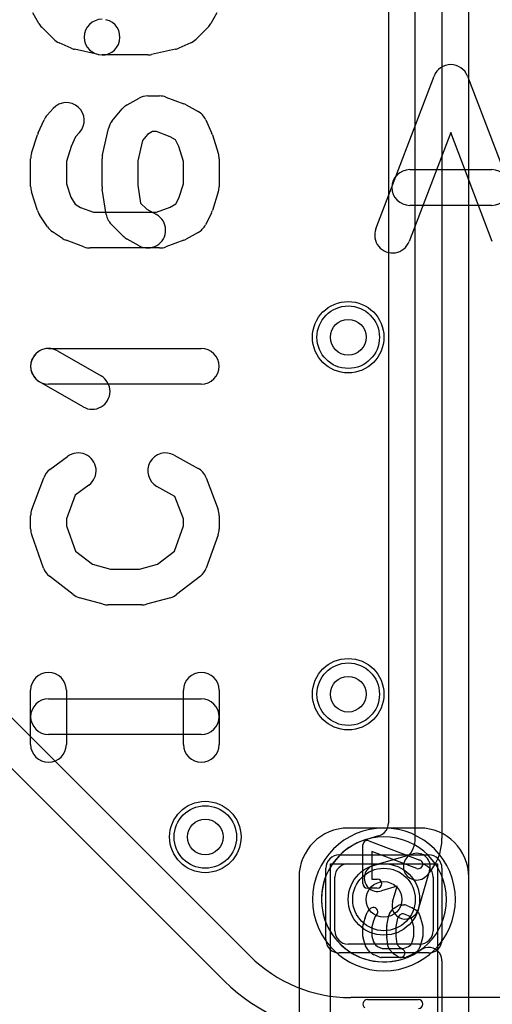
# Model space of a CAD drawing. Extents: x 0 to 20.5, y -0.5 to 20.
# Tile 13 of 20: x 12.1 to 14.7, y 7.3 to 12.8. Entities that reach past the tile are written whole.
import ezdxf

# ---------------------------------------------------------------- set-up
doc = ezdxf.new("R2010")
doc.units = 0
for name, color, linetype in [('Hole', 1, 'CONTINUOUS'), ('L1', 3, 'CONTINUOUS'), ('L2', 3, 'CONTINUOUS'), ('L3', 3, 'CONTINUOUS'), ('L4', 3, 'CONTINUOUS'), ('MetalMask-A', 176, 'CONTINUOUS'), ('PartsArea-A', 111, 'CONTINUOUS'), ('PartsSilk-A', 221, 'CONTINUOUS'), ('PartsSilk-B', 221, 'CONTINUOUS'), ('Resist-A', 2, 'CONTINUOUS'), ('Resist-B', 2, 'CONTINUOUS'), ('Silk-A', 140, 'CONTINUOUS'), ('Silk-B', 140, 'CONTINUOUS')]:
    doc.layers.add(name, color=color, linetype=linetype)

msp = doc.modelspace()

# ---------------------------------------------------------------- linework, layer by layer
at = {"layer": 'Hole'}
for centre in [(13.9, 11), (13.9, 9), (13.1, 8.2), (14.1, 7.85)]:
    msp.add_circle(centre, 0.1, dxfattribs=at)
at = {"layer": 'L1'}
for p, q in [((14.3, 8.25004), (13.9, 8.25004)), ((13.9, 8.05), (14.3, 8.05)), ((13.62496, 7.975), (13.62496, 6.40004)), ((13.825, 7.675), (13.825, 7.975)), ((14.375, 7.975), (14.375, 7.675)), ((14.57504, 6.825), (14.57504, 7.975)), ((14.3, 7.6), (13.9, 7.6))]:
    msp.add_line(p, q, dxfattribs=at)
for centre in [(13.9, 11), (13.9, 9), (13.1, 8.2), (14.1, 7.85)]:
    msp.add_circle(centre, 0.2, dxfattribs=at)
for centre, radius, start, end in [((13.9, 7.975), 0.27504, 90, 180), ((14.3, 7.975), 0.27504, 0, 90), ((13.9, 7.975), 0.075, 90, 180), ((14.3, 7.975), 0.075, 0, 90), ((13.9, 7.675), 0.075, 180, -90), ((14.3, 7.675), 0.075, -90, 0)]:
    msp.add_arc(centre, radius, start, end, dxfattribs=at)
at = {"layer": 'L2'}
for p, q in [((14.275, 8.19356), (14.275, 13.65644)), ((14.425, 13.65644), (14.425, 8.19356)), ((14.575, 3.11421), (14.575, 13.65644)), ((14.12496, 13.57184), (14.12496, 8.27815)), ((14.06941, 8.20569), (14.00245, 8.18617)), ((14.07203, 8.20648), (14.07159, 8.20634)), ((14.044, 8.042), (14.26283, 8.10583)), ((14.35583, 8.01283), (14.292, 7.794)), ((14.17353, 7.92353), (14.086, 7.898)), ((14.148, 7.836), (14.17353, 7.92353)), ((14.42496, 7.50623), (14.42496, 5.15071))]:
    msp.add_line(p, q, dxfattribs=at)
for centre in [(13.9, 11), (13.9, 9), (13.1, 8.2), (14.1, 7.85)]:
    msp.add_circle(centre, 0.2, dxfattribs=at)
for centre, radius, start, end in [((14.04996, 8.27815), 0.075, -45, 0), ((14.04998, 8.27813), 0.07497, -72.89446, -45), ((14.09999, 7.85), 0.35004, 106.74988, -53.97768), ((14.06387, 7.96966), 0.22505, 106.11081, 106.72387), ((13.981, 8.25801), 0.07497, -74.19527, -73.37542), ((14.04921, 8.2779), 0.07498, -74.37159, -72.63321), ((14.12413, 8.19356), 0.15087, -45, 0), ((14.12413, 8.19356), 0.30087, -45.00135, 0), ((14.28384, 8.03384), 0.075, 134.9946, -45.00179), ((14.28383, 8.03383), 0.075, -16.2602, 106.2602), ((14.065, 7.97), 0.075, 106.2602, -73.73869), ((14.22, 7.815), 0.075, 163.73979, -16.26131), ((14.34994, 7.50626), 0.07497, 104.03439, 126.02456), ((14.34995, 7.50622), 0.07501, 14.03439, 104.03439), ((14.34999, 7.50623), 0.07497, 0, 14.03439)]:
    msp.add_arc(centre, radius, start, end, dxfattribs=at)
at = {"layer": 'L3'}
for centre in [(13.9, 11), (13.9, 9), (13.1, 8.2)]:
    msp.add_circle(centre, 0.2, dxfattribs=at)
for start, end in [(90, -90), (-90, 90)]:
    msp.add_arc((14.1, 7.85), 0.40004, start, end, dxfattribs=at)
at = {"layer": 'L4'}
for p, q in [((13.34856, 7.53434), (7.2879, 13.595)), ((7.14645, 13.45355), (13.20711, 7.39289)), ((15.8, 7.30004), (13.91421, 7.30004))]:
    msp.add_line(p, q, dxfattribs=at)
for centre in [(13.9, 11), (13.9, 9), (13.1, 8.2), (14.1, 7.85)]:
    msp.add_circle(centre, 0.2, dxfattribs=at)
for centre, radius, start, end in [((14.1, 7.85), 0.35004, 90, -90), ((14.1, 7.85), 0.35004, -90, 90), ((13.91421, 8.1), 0.79996, -134.99949, -90), ((13.91422, 8.1), 1, -135, -90.00057)]:
    msp.add_arc(centre, radius, start, end, dxfattribs=at)
at = {"layer": 'MetalMask-A'}
for p, q in [((13.9, 8.05), (14.3, 8.05)), ((13.825, 7.675), (13.825, 7.975)), ((14.375, 7.975), (14.375, 7.675)), ((14.3, 7.6), (13.9, 7.6))]:
    msp.add_line(p, q, dxfattribs=at)
for centre, start, end in [((13.9, 7.975), 90, 180), ((14.3, 7.975), 0, 90), ((13.9, 7.675), 180, -90), ((14.3, 7.675), -90, 0)]:
    msp.add_arc(centre, 0.075, start, end, dxfattribs=at)
at = {"layer": 'PartsArea-A'}
for p, q in [((13.8, 6.75), (13.8, 8.05)), ((13.8, 8.05), (14.4, 8.05)), ((14.4, 8.05), (14.4, 6.75))]:
    msp.add_line(p, q, dxfattribs=at)
at = {"layer": 'PartsSilk-A'}
for p, q in [((14.01629, 8.17893), (14.30147, 8.07059)), ((13.98241, 7.93889), (13.98241, 8.15556)), ((14.28371, 8.02385), (14.03241, 8.11932)), ((14.03241, 8.11932), (14.03241, 7.96389)), ((14.03241, 7.96389), (14.06296, 7.96389)), ((14.06296, 7.91389), (14.00741, 7.91389)), ((14.01011, 7.78229), (14.02122, 7.79618)), ((14.13176, 7.77044), (14.15028, 7.79544)), ((14.15713, 7.80176), (14.17935, 7.81564)), ((14.19259, 7.81944), (14.21481, 7.81944)), ((14.22442, 7.81752), (14.25776, 7.80364)), ((14.2614, 7.80176), (14.28362, 7.78787)), ((13.98337, 7.70687), (13.99448, 7.74576)), ((13.99531, 7.74817), (14.00642, 7.77595)), ((14.04221, 7.73079), (14.03241, 7.6965)), ((14.05147, 7.75395), (14.04221, 7.73079)), ((14.06026, 7.76494), (14.05147, 7.75395)), ((14.11623, 7.7049), (14.12734, 7.76046)), ((14.17527, 7.74517), (14.16574, 7.69752)), ((14.18764, 7.76187), (14.17527, 7.74517)), ((14.19976, 7.76944), (14.18764, 7.76187)), ((14.20981, 7.76944), (14.19976, 7.76944)), ((14.23664, 7.75827), (14.20981, 7.76944)), ((14.25019, 7.7498), (14.23664, 7.75827)), ((14.25779, 7.73079), (14.25019, 7.7498)), ((14.26759, 7.6965), (14.25779, 7.73079)), ((14.29358, 7.77595), (14.30469, 7.74817)), ((14.30552, 7.74576), (14.31663, 7.70687)), ((13.98241, 7.64167), (13.98241, 7.7)), ((14.03241, 7.6965), (14.03241, 7.64517)), ((14.11574, 7.64167), (14.11574, 7.7)), ((14.16574, 7.69752), (14.16574, 7.64342)), ((14.26759, 7.64517), (14.26759, 7.6965)), ((14.31759, 7.7), (14.31759, 7.64167)), ((13.99448, 7.59591), (13.98337, 7.6348)), ((14.03241, 7.64517), (14.04167, 7.61275)), ((14.12339, 7.58541), (14.11598, 7.63819)), ((14.16574, 7.64342), (14.17186, 7.59985)), ((14.25792, 7.61133), (14.26759, 7.64517)), ((14.31663, 7.6348), (14.30552, 7.59591)), ((14.01182, 7.56504), (13.99701, 7.59004)), ((14.03685, 7.54389), (14.01833, 7.55778)), ((14.04167, 7.61275), (14.05231, 7.5948)), ((14.05231, 7.5948), (14.06435, 7.58577)), ((14.06435, 7.58577), (14.09019, 7.575)), ((14.09019, 7.575), (14.20981, 7.575)), ((14.15168, 7.54728), (14.12946, 7.57228)), ((14.17186, 7.59985), (14.18667, 7.58318)), ((14.18667, 7.58318), (14.20584, 7.5712)), ((14.20981, 7.575), (14.23664, 7.58618)), ((14.23664, 7.58618), (14.25063, 7.59492)), ((14.25063, 7.59492), (14.25792, 7.61133)), ((14.30433, 7.59263), (14.29322, 7.56763)), ((14.07558, 7.52692), (14.04224, 7.54081)), ((14.21481, 7.525), (14.08519, 7.525)), ((14.17934, 7.5288), (14.15712, 7.54269)), ((14.25776, 7.54081), (14.22442, 7.52692)), ((14.28362, 7.55658), (14.2614, 7.54269)), ((14.00741, 7.28889), (14.29259, 7.28889))]:
    msp.add_line(p, q, dxfattribs=at)
for centre, start, end in [((14.00741, 8.15556), 69.19449, 180), ((14.29259, 8.04722), -110.80551, 69.19819), ((14.06296, 7.93889), -90, 90), ((14.00741, 7.93889), 180, -90), ((14.02963, 7.76667), 141.33303, 158.2071), ((14.04074, 7.78056), -38.66697, 141.34522), ((14.17037, 7.78056), 121.98594, 143.47387), ((14.19259, 7.79444), 90, 121.98594), ((14.21481, 7.79444), 67.39424, 90), ((14.24815, 7.78056), 57.99462, 67.39424), ((14.27037, 7.76667), 21.7929, 57.99462), ((14.01852, 7.73889), 158.2071, 164.05146), ((14.15185, 7.75556), 143.47387, 168.69456), ((14.28148, 7.73889), 15.94854, 21.7929), ((14.00741, 7.7), 164.05146, 180), ((14.14074, 7.7), 168.69456, 180), ((14.29259, 7.7), 0, 15.94854), ((14.00741, 7.64167), 180, -164.05146), ((14.14074, 7.64167), 180, -171.99953), ((14.29259, 7.64167), -15.94854, 0), ((14.01852, 7.60278), -164.05146, -149.36248), ((14.03333, 7.57778), -149.36248, -126.8699), ((14.14815, 7.58889), -171.99953, -138.37217), ((14.19259, 7.55), -122.00538, 57.98998), ((14.27037, 7.57778), -57.99462, -23.95086), ((14.28148, 7.60278), -23.95086, -15.94854), ((14.05185, 7.56389), -126.8699, -112.60576), ((14.08519, 7.55), -112.60576, -90), ((14.17037, 7.56389), -138.37217, -122.00538), ((14.21481, 7.55), -90, -67.39424), ((14.24815, 7.56389), -67.39424, -57.99462), ((14.00741, 7.26389), 90, -122.93381), ((14.29259, 7.26389), -90, 90)]:
    msp.add_arc(centre, 0.025, start, end, dxfattribs=at)
at = {"layer": 'PartsSilk-B'}
for p, q in [((14.0547, 11.60782), (14.38062, 12.46338)), ((14.56752, 12.46338), (14.89345, 11.60782)), ((14.47407, 12.14688), (14.2416, 11.53662)), ((14.70655, 11.53662), (14.47407, 12.14688)), ((14.24444, 11.93889), (14.7037, 11.93889)), ((14.7037, 11.73889), (14.24444, 11.73889))]:
    msp.add_line(p, q, dxfattribs=at)
for centre, start, end in [((14.47407, 12.42778), 20.85446, 159.14554), ((14.24444, 11.83889), 90, -90), ((14.7037, 11.83889), -90, 90), ((14.14815, 11.57222), 159.14554, -20.85401)]:
    msp.add_arc(centre, 0.1, start, end, dxfattribs=at)
at = {"layer": 'Resist-A'}
for p, q in [((13.85, 8.1), (14.35, 8.1)), ((13.775, 7.625), (13.775, 8.025)), ((14.425, 8.025), (14.425, 7.625)), ((14.35, 7.55), (13.85, 7.55))]:
    msp.add_line(p, q, dxfattribs=at)
for centre in [(13.9, 11), (13.9, 9), (13.1, 8.2), (14.1, 7.85)]:
    msp.add_circle(centre, 0.175, dxfattribs=at)
for centre, start, end in [((13.85, 8.025), 90, 180), ((14.35, 8.025), 0, 90), ((13.85, 7.625), 180, -90), ((14.35, 7.625), -90, 0)]:
    msp.add_arc(centre, 0.075, start, end, dxfattribs=at)
at = {"layer": 'Resist-B'}
for centre in [(13.9, 11), (13.9, 9), (13.1, 8.2), (14.1, 7.85)]:
    msp.add_circle(centre, 0.175, dxfattribs=at)
at = {"layer": 'Silk-A'}
for p, q in [((12.16841, 12.75838), (12.13507, 12.81764)), ((13.16493, 12.81764), (13.13159, 12.75838)), ((12.2515, 12.67003), (12.18484, 12.7367)), ((13.11516, 12.7367), (13.0485, 12.67003)), ((12.34828, 12.61973), (12.28161, 12.64936)), ((13.01839, 12.64936), (12.95172, 12.61973)), ((12.50053, 12.58386), (12.3672, 12.61349)), ((12.77778, 12.58148), (12.52222, 12.58148)), ((12.9328, 12.61349), (12.79947, 12.58386)), ((12.66254, 12.30223), (12.72921, 12.33927)), ((12.77778, 12.35185), (12.84444, 12.35185)), ((12.87917, 12.34562), (12.97917, 12.30858)), ((12.993, 12.30223), (13.05967, 12.2652)), ((12.21456, 12.24468), (12.24789, 12.28171)), ((12.57874, 12.21217), (12.63429, 12.27883)), ((12.16437, 12.14473), (12.1977, 12.21881)), ((13.1023, 12.21881), (13.13563, 12.14473)), ((12.39655, 12.14791), (12.37367, 12.1225)), ((12.52466, 12.02196), (12.558, 12.17011)), ((12.80369, 12.15185), (12.77599, 12.13646)), ((12.82652, 12.15185), (12.80369, 12.15185)), ((12.90255, 12.12369), (12.82652, 12.15185)), ((12.12702, 12.03061), (12.16036, 12.13431)), ((12.37367, 12.1225), (12.34905, 12.06777)), ((12.74782, 12.10266), (12.72222, 11.98889)), ((12.77599, 12.13646), (12.74782, 12.10266)), ((12.93354, 12.10648), (12.90255, 12.12369)), ((12.95095, 12.06777), (12.93354, 12.10648)), ((13.13964, 12.13431), (13.17298, 12.03061)), ((12.34905, 12.06777), (12.32222, 11.98432)), ((12.97778, 11.98432), (12.95095, 12.06777)), ((12.12222, 11.84444), (12.12222, 12)), ((12.32222, 11.98432), (12.32222, 11.86012)), ((12.52222, 11.84444), (12.52222, 12)), ((12.72222, 11.98889), (12.72222, 11.85229)), ((12.97778, 11.86012), (12.97778, 11.98432)), ((13.17778, 12), (13.17778, 11.84444)), ((12.16036, 11.71013), (12.12702, 11.81383)), ((12.32222, 11.86012), (12.3465, 11.78461)), ((12.54566, 11.68811), (12.52344, 11.82885)), ((12.72222, 11.85229), (12.73814, 11.75142)), ((12.95158, 11.77862), (12.97778, 11.86012)), ((13.17298, 11.81383), (13.13964, 11.71013)), ((12.3465, 11.78461), (12.37211, 11.74618)), ((12.73814, 11.75142), (12.77191, 11.71766)), ((12.9355, 11.74647), (12.95158, 11.77862)), ((12.37211, 11.74618), (12.40128, 11.72675)), ((12.40128, 11.72675), (12.47348, 11.7)), ((12.47348, 11.7), (12.82652, 11.7)), ((12.77191, 11.71766), (12.82635, 11.68742)), ((12.82652, 11.7), (12.90255, 11.72816)), ((12.90255, 11.72816), (12.9355, 11.74647)), ((13.13389, 11.69602), (13.10056, 11.62935)), ((12.21679, 11.61861), (12.17235, 11.68528)), ((12.3001, 11.55383), (12.24454, 11.59086)), ((12.6404, 11.56632), (12.57373, 11.63298)), ((13.05967, 11.58665), (12.993, 11.54962)), ((12.42083, 11.50623), (12.32083, 11.54327)), ((12.72921, 11.51258), (12.66254, 11.54962)), ((12.97917, 11.54327), (12.87917, 11.50623)), ((12.84444, 11.5), (12.45556, 11.5)), ((12.22222, 10.93704), (13.07778, 10.93704)), ((12.27212, 10.9237), (12.51657, 10.78296)), ((12.41677, 10.60964), (12.17232, 10.75038)), ((13.07778, 10.73704), (12.22222, 10.73704)), ((12.22937, 10.25814), (12.32937, 10.33221)), ((12.92634, 10.33927), (13.05967, 10.2652)), ((12.12859, 10.03511), (12.19526, 10.21289)), ((13.10474, 10.21289), (13.17141, 10.03511)), ((12.44841, 10.17149), (12.37215, 10.11501)), ((12.93039, 10.10823), (12.82922, 10.16443)), ((12.37215, 10.11501), (12.32222, 9.98187)), ((12.97778, 9.98187), (12.93039, 10.10823)), ((12.12222, 9.92593), (12.12222, 10)), ((13.17778, 10), (13.17778, 9.92593)), ((12.32222, 9.98187), (12.32222, 9.94338)), ((12.32222, 9.94338), (12.37316, 9.80188)), ((12.92684, 9.80188), (12.97778, 9.94338)), ((12.97778, 9.94338), (12.97778, 9.98187)), ((12.1948, 9.70687), (12.12813, 9.89206)), ((13.17187, 9.89206), (13.1052, 9.70687)), ((12.37316, 9.80188), (12.46802, 9.7281)), ((12.83198, 9.7281), (12.92684, 9.80188)), ((12.46802, 9.7281), (12.56919, 9.7)), ((12.73081, 9.7), (12.83198, 9.7281)), ((12.36083, 9.5581), (12.2275, 9.6618)), ((12.56919, 9.7), (12.73081, 9.7)), ((13.0725, 9.6618), (12.93917, 9.5581)), ((12.52879, 9.50365), (12.39545, 9.54069)), ((12.74444, 9.5), (12.55556, 9.5)), ((12.90455, 9.54069), (12.77121, 9.50365)), ((12.12222, 8.71852), (12.12222, 9.02222)), ((12.32222, 9.02222), (12.32222, 8.71852)), ((12.97778, 8.71852), (12.97778, 9.02222)), ((13.17778, 9.02222), (13.17778, 8.71852)), ((12.22222, 8.97407), (13.07778, 8.97407)), ((13.07778, 8.77407), (12.22222, 8.77407))]:
    msp.add_line(p, q, dxfattribs=at)
for centre, start, end in [((12.25556, 12.80741), -150.63819, -135.00405), ((12.52222, 12.68148), 90, -90), ((12.52222, 12.68148), -102.52694, 77.47074), ((13.04444, 12.80741), -44.99595, -29.36181), ((12.32222, 12.74074), -135.00405, -113.96074), ((12.97778, 12.74074), -66.03926, -44.99595), ((12.38889, 12.71111), -113.96074, -102.52694), ((12.77778, 12.68148), -90, -77.47306), ((12.91111, 12.71111), -77.47306, -66.03926), ((12.32222, 12.21481), -41.98849, 138.01022), ((12.71111, 12.21481), 119.05627, 140.19296), ((12.77778, 12.25185), 90, 119.05627), ((12.84444, 12.25185), 69.67666, 90), ((12.94444, 12.21481), 60.94873, 69.67666), ((13.01111, 12.17778), 24.22487, 60.94873), ((12.28889, 12.17778), 138.01151, 155.77513), ((12.65556, 12.14815), 140.19296, 167.31459), ((12.25556, 12.1037), 155.77513, 162.17566), ((13.04444, 12.1037), 17.82434, 24.22487), ((12.22222, 12), 162.17566, 180), ((13.07778, 12), 0, 17.82434), ((12.62222, 12), 167.31459, 180), ((12.22222, 11.84444), 180, -162.17566), ((12.62222, 11.84444), 180, -171.03125), ((13.07778, 11.84444), -17.82434, 0), ((12.25556, 11.74074), -162.17566, -146.31629), ((13.04444, 11.74074), -26.56249, -17.82434), ((12.64444, 11.7037), -171.03125, -134.99595), ((12.77778, 11.6), -119.05627, 60.94467), ((12.3, 11.67407), -146.31629, -123.68371), ((13.01111, 11.67407), -60.94873, -26.56249), ((12.35556, 11.63704), -123.68371, -110.32334), ((12.71111, 11.63704), -134.99595, -119.05627), ((12.94444, 11.63704), -69.67666, -60.94873), ((12.45556, 11.6), -110.32334, -90), ((12.84444, 11.6), -90, -69.67666), ((12.22222, 10.83704), 60.06608, -119.93082), ((12.22222, 10.83704), 90, -90), ((13.07778, 10.83704), -90, 90), ((12.46667, 10.6963), -119.93392, 60.06918), ((12.38889, 10.25185), -53.47387, 126.52735), ((12.87778, 10.25185), 60.94873, -119.05387), ((13.01111, 10.17778), 20.55538, 60.94873), ((12.28889, 10.17778), 126.52613, 159.44463), ((12.22222, 10), 159.44463, 180), ((13.07778, 10), 0, 20.55538), ((12.22222, 9.92593), 180, -160.20242), ((13.07778, 9.92593), -19.79758, 0), ((12.28889, 9.74074), -160.20242, -127.87147), ((13.01111, 9.74074), -52.12853, -19.79758), ((12.42222, 9.63704), -127.87147, -105.52748), ((12.87778, 9.63704), -74.47252, -52.12853), ((12.55556, 9.6), -105.52748, -90), ((12.74444, 9.6), -90, -74.47252), ((12.22222, 9.02222), 0, 180), ((13.07778, 9.02222), 0, 180), ((12.22222, 8.87407), 90, -90), ((13.07778, 8.87407), -90, 90), ((12.22222, 8.71852), 180, 0), ((13.07778, 8.71852), 180, 0)]:
    msp.add_arc(centre, 0.1, start, end, dxfattribs=at)
at = {"layer": 'Silk-B'}
for p, q in [((14.0547, 11.60782), (14.38062, 12.46338)), ((14.56752, 12.46338), (14.89345, 11.60782)), ((14.47407, 12.14688), (14.2416, 11.53662)), ((14.70655, 11.53662), (14.47407, 12.14688)), ((14.24444, 11.93889), (14.7037, 11.93889)), ((14.7037, 11.73889), (14.24444, 11.73889))]:
    msp.add_line(p, q, dxfattribs=at)
for centre, start, end in [((14.47407, 12.42778), 20.85446, 159.14554), ((14.24444, 11.83889), 90, -90), ((14.7037, 11.83889), -90, 90), ((14.14815, 11.57222), 159.14554, -20.85401)]:
    msp.add_arc(centre, 0.1, start, end, dxfattribs=at)

doc.saveas('drawing.dxf')
